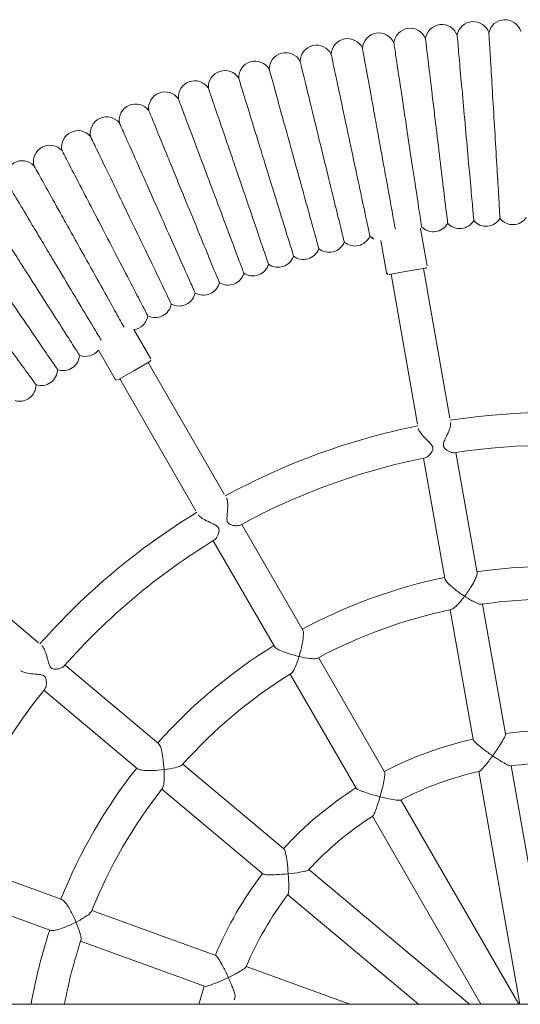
# Model space of a CAD drawing. Header units: metres. Extents: x 5484066 to 5586315, y 5680530 to 5718493.
# Tile 83 of 110: x 5516296.173 to 5516296.417, y 5683347.297 to 5683347.777. Entities that reach past the tile are written whole.
import ezdxf

# ---------------------------------------------------------------- set-up
doc = ezdxf.new("R2010")
doc.units = ezdxf.units.M
doc.layers.add('01-SIM Weglinie-PZT-PTW_06-10-2025$0$A-Plac-Zabaw', color=81, linetype='Continuous')
doc.layers.add('_xref', color=7, linetype='Continuous')

# ---------------------------------------------------------------- blocks, each defined once
blk = doc.blocks.new('01-SIM Weglinie-PZT-PTW_06-10-2025$0$Bocianie gniazdo-Junior')
at = {"lineweight": 0}
for p, q in [((-4.684, 150.026), (-4.684, -149.974)), ((-4.846, 0.026), (-16.312, -1.996)), ((-16.034, -3.572), (-4.684, -1.57)), ((-4.684, -1.617), (-14.651, -7.372)), ((-17.868, -2.271), (-24.197, -3.386)), ((-25.721, -3.655), (-31.586, -4.689)), ((-13.851, -8.757), (-4.684, -3.464)), ((-23.919, -4.962), (-17.591, -3.846)), ((-4.684, -4.027), (-11.252, -11.855)), ((-33.253, -4.983), (-40.558, -6.271)), ((-31.308, -6.265), (-25.443, -5.231)), ((-40.691, -6.092), (-42.498, -6.41)), ((-40.575, -6.173), (-40.419, -7.059)), ((-40.28, -7.847), (-32.975, -6.559)), ((-10.026, -12.883), (-4.684, -6.516)), ((-40.419, -7.059), (-40.262, -7.945)), ((-40.344, -8.061), (-41.922, -8.34)), ((-16.02, -8.162), (-21.585, -11.375)), ((-20.785, -12.761), (-15.22, -9.548)), ((-4.684, -9.848), (-6.524, -14.905)), ((-22.925, -12.149), (-28.083, -15.126)), ((-12.268, -13.066), (-16.398, -17.988)), ((-27.283, -16.512), (-22.125, -13.534)), ((-15.173, -19.017), (-11.042, -14.094)), ((-29.549, -15.973), (-35.972, -19.681)), ((-7.065, -16.39), (-9.263, -22.429)), ((-7.759, -22.976), (-5.561, -16.938)), ((-35.172, -21.067), (-28.749, -17.358)), ((-17.393, -19.174), (-21.221, -23.736)), ((-36.159, -19.558), (-37.577, -20.377)), ((-36.022, -19.595), (-35.572, -20.374)), ((-35.572, -20.374), (-35.122, -21.154)), ((-19.996, -24.764), (-16.167, -20.202)), ((-35.159, -21.29), (-36.577, -22.109)), ((-9.792, -23.883), (-11.829, -29.479)), ((-10.325, -30.027), (-8.288, -24.43)), ((-22.309, -25.033), (-27.077, -30.715))]:
    blk.add_line(p, q, dxfattribs=at)
for centre, radius, start, end in [((-0.239, 0.026), 33.3, 171.3766, 188.6234), ((-0.239, 0.026), 31.7, 171.3097, 188.6903), ((-0.239, 0.026), 25.8, 171.7769, 188.2231), ((-0.239, 0.026), 24.2, 171.7693, 188.2307), ((-0.239, 0.026), 17.8, 172.576, 187.424), ((-0.239, 0.026), 16.2, 172.7568, 187.2432), ((-43.495, -1.917), 0.8, 309.3641, 55.7788), ((-51.887, -2.294), 0.8, 106.5304, 258.6125), ((-43.417, -3.21), 0.8, 311.0784, 57.493), ((-51.794, -3.838), 0.8, 108.2446, 260.3268), ((-43.301, -4.5), 0.8, 312.7927, 59.2073), ((-0.239, 0.026), 16.2, 192.7568, 207.2432), ((-0.239, 0.026), 17.8, 192.576, 207.424), ((-51.655, -5.378), 0.8, 109.9589, 262.0411), ((-43.147, -5.787), 0.8, 314.507, 60.9216), ((-0.239, 0.026), 25.8, 191.7769, 208.2231), ((-0.239, 0.026), 24.2, 191.7693, 208.2307), ((-51.471, -6.914), 0.8, 111.6732, 263.7554), ((-40.673, -6.19), 0.1, 10, 100), ((-0.239, 0.026), 31.7, 191.3097, 208.6903), ((-42.954, -7.068), 0.8, 55.2515, 62.6359), ((-0.239, 0.026), 33.3, 191.3766, 208.6234), ((-51.24, -8.444), 0.8, 113.3875, 265.4696), ((-40.361, -7.963), 0.1, 280, 10), ((-42.722, -8.342), 0.8, 317.9355, 0.1854), ((-42.453, -9.609), 0.8, 319.6498, 66.0645), ((-0.239, 0.026), 16.2, 212.7568, 227.2432), ((-50.964, -9.966), 0.8, 115.1018, 267.1839), ((-0.239, 0.026), 17.8, 212.576, 227.424), ((-42.146, -10.868), 0.8, 321.3641, 67.7788), ((-50.642, -11.479), 0.8, 116.8161, 268.8982), ((-41.801, -12.117), 0.8, 323.0784, 69.493), ((-50.276, -12.981), 0.8, 118.5304, 270.6125), ((-41.419, -13.355), 0.8, 324.7927, 71.2073), ((-0.239, 0.026), 24.2, 211.7693, 228.2307), ((-0.239, 0.026), 16.2, 232.7568, 247.2432), ((-49.864, -14.472), 0.8, 120.2446, 272.3268), ((-41.001, -14.581), 0.8, 326.507, 72.9216), ((-0.239, 0.026), 25.8, 211.7769, 228.2231), ((-0.239, 0.026), 17.8, 232.576, 247.424), ((-49.408, -15.95), 0.8, 121.9589, 274.0411), ((-40.545, -15.794), 0.8, 328.2212, 74.6359), ((-0.239, 0.026), 16.2, 252.7568, 254.0748), ((-40.054, -16.992), 0.8, 329.9355, 76.3502), ((-48.908, -17.414), 0.8, 123.6732, 275.7554), ((-0.239, 0.026), 31.7, 211.3097, 228.6903), ((-0.239, 0.026), 17.8, 252.576, 255.5391), ((-39.527, -18.176), 0.8, 331.6498, 78.0645), ((-0.239, 0.026), 33.3, 211.3766, 228.6234), ((-48.365, -18.862), 0.8, 125.3875, 277.4696), ((-38.965, -19.343), 0.8, 333.3641, 79.7788), ((-0.239, 0.026), 24.2, 231.7693, 248.2307), ((-47.778, -20.294), 0.8, 127.1018, 279.1839), ((-36.109, -19.645), 0.1, 30, 120), ((-38.368, -20.493), 0.8, 8.3353, 81.493), ((-0.239, 0.026), 25.8, 231.7769, 248.2231), ((-47.149, -21.707), 0.8, 128.8161, 280.8982), ((-35.209, -21.204), 0.1, 300, 30), ((-46.478, -23.1), 0.8, 130.5304, 282.6125), ((-37.073, -22.736), 0.8, 338.507, 51.6647), ((-36.376, -23.828), 0.8, 340.2212, 86.6359), ((-0.239, 0.026), 24.2, 251.7693, 259.416), ((-45.765, -24.473), 0.8, 132.2446, 284.3268), ((-35.646, -24.899), 0.8, 341.9355, 88.3502), ((-0.239, 0.026), 25.8, 251.7769, 260.0792), ((-0.239, 0.026), 31.7, 231.3097, 248.6903), ((-45.012, -25.824), 0.8, 133.9589, 286.0411), ((-34.884, -25.947), 0.8, 343.6498, 90.0645)]:
    blk.add_arc(centre, radius, start, end, dxfattribs=at)
for points, knots in [([(-17.868, -2.271), (-17.868, -2.271), (-17.868, -2.271), (-17.85, -2.267), (-17.82, -2.274), (-17.73, -2.308), (-17.668, -2.338), (-17.507, -2.426), (-17.399, -2.491), (-17.127, -2.665), (-16.963, -2.778), (-16.802, -2.894), (-16.801, -2.894), (-16.801, -2.895)], [1.527161, 1.527161, 1.527161, 1.527161, 1.527673, 1.527673, 1.767959, 1.767959, 2.058556, 2.058556, 2.441356, 2.441356, 2.93146, 2.93146, 2.932856, 2.932856, 2.932856, 2.932856]), ([(-16.801, -2.895), (-16.8, -2.894), (-16.8, -2.894), (-16.685, -2.725), (-16.58, -2.561), (-16.432, -2.312), (-16.381, -2.219), (-16.326, -2.096), (-16.311, -2.054), (-16.309, -2.024), (-16.309, -2.02), (-16.309, -2.017)], [-0.001712, -0.001712, -0.001712, -0.001712, 0, 0, 0.61887, 0.61887, 1.09732, 1.09732, 1.446477, 1.446477, 1.50213, 1.50213, 1.50213, 1.50213]), ([(-52.044, -3.078), (-52.044, -3.078), (-52.042, -3.078), (-51.998, -3.075), (-51.841, -3.066), (-51.307, -3.034), (-50.941, -3.012), (-50.054, -2.959), (-49.545, -2.928), (-48.447, -2.863), (-47.869, -2.828), (-46.715, -2.759), (-46.149, -2.725), (-45.097, -2.662), (-44.622, -2.633), (-43.823, -2.585), (-43.508, -2.567), (-43.092, -2.542), (-42.988, -2.535), (-42.988, -2.535)], [-21.674021, -21.674021, -21.674021, -21.674021, -21.388307, -21.388307, -19.550975, -19.550975, -17.759697, -17.759697, -16.007038, -16.007038, -14.26935, -14.26935, -12.532182, -12.532182, -10.785823, -10.785823, -9.022323, -9.022323, -7.325308, -7.325308, -7.325308, -7.325308]), ([(-16.801, -2.895), (-16.801, -2.895), (-16.801, -2.896), (-16.913, -3.06), (-17.029, -3.222), (-17.225, -3.479), (-17.304, -3.577), (-17.425, -3.714), (-17.473, -3.764), (-17.546, -3.826), (-17.573, -3.843), (-17.59, -3.846), (-17.591, -3.846), (-17.591, -3.846)], [-0.001712, -0.001712, -0.001712, -0.001712, 0, 0, 0.600909, 0.600909, 1.070254, 1.070254, 1.426551, 1.426551, 1.721162, 1.721162, 1.72179, 1.72179, 1.72179, 1.72179]), ([(-16.039, -3.551), (-16.039, -3.549), (-16.04, -3.546), (-16.051, -3.52), (-16.078, -3.487), (-16.168, -3.393), (-16.245, -3.325), (-16.465, -3.144), (-16.617, -3.028), (-16.787, -2.905), (-16.793, -2.9), (-16.8, -2.895), (-16.8, -2.895), (-16.801, -2.895)], [1.734098, 1.734098, 1.734098, 1.734098, 1.770605, 1.770605, 2.053962, 2.053962, 2.440612, 2.440612, 2.943348, 2.943348, 2.962872, 2.962872, 2.96427, 2.96427, 2.96427, 2.96427]), ([(-51.928, -4.626), (-51.928, -4.626), (-51.925, -4.626), (-51.875, -4.622), (-51.715, -4.607), (-51.184, -4.56), (-50.822, -4.527), (-49.94, -4.448), (-49.433, -4.402), (-48.336, -4.303), (-47.757, -4.251), (-46.599, -4.147), (-46.03, -4.096), (-44.976, -4.001), (-44.501, -3.958), (-43.704, -3.886), (-43.392, -3.858), (-42.991, -3.822), (-42.892, -3.813), (-42.892, -3.813)], [-21.673757, -21.673757, -21.673757, -21.673757, -21.345261, -21.345261, -19.532194, -19.532194, -17.756473, -17.756473, -16.005491, -16.005491, -14.261, -14.261, -12.512273, -12.512273, -10.753149, -10.753149, -8.980058, -8.980058, -7.324942, -7.324942, -7.324942, -7.324942]), ([(-25.721, -3.655), (-25.721, -3.655), (-25.721, -3.655), (-25.693, -3.65), (-25.653, -3.655), (-25.545, -3.685), (-25.474, -3.714), (-25.297, -3.798), (-25.181, -3.861), (-24.899, -4.034), (-24.734, -4.148), (-24.578, -4.265), (-24.577, -4.265), (-24.577, -4.266)], [1.530112, 1.530112, 1.530112, 1.530112, 1.530412, 1.530412, 1.769133, 1.769133, 2.058996, 2.058996, 2.443555, 2.443555, 2.936525, 2.936525, 2.937949, 2.937949, 2.937949, 2.937949]), ([(-24.577, -4.266), (-24.576, -4.265), (-24.576, -4.265), (-24.468, -4.098), (-24.374, -3.937), (-24.253, -3.692), (-24.217, -3.602), (-24.19, -3.495), (-24.186, -3.463), (-24.189, -3.439)], [-0.001746, -0.001746, -0.001746, -0.001746, 0, 0, 0.615795, 0.615795, 1.092519, 1.092519, 1.358655, 1.358655, 1.358655, 1.358655]), ([(-24.577, -4.266), (-24.577, -4.266), (-24.577, -4.267), (-24.684, -4.431), (-24.8, -4.594), (-25.006, -4.853), (-25.093, -4.952), (-25.231, -5.091), (-25.288, -5.143), (-25.379, -5.208), (-25.415, -5.226), (-25.443, -5.231), (-25.443, -5.231), (-25.443, -5.231)], [-0.001746, -0.001746, -0.001746, -0.001746, 0, 0, 0.604131, 0.604131, 1.075404, 1.075404, 1.430629, 1.430629, 1.723179, 1.723179, 1.723546, 1.723546, 1.723546, 1.723546]), ([(-23.93, -4.91), (-23.935, -4.888), (-23.948, -4.86), (-24.008, -4.771), (-24.071, -4.7), (-24.265, -4.513), (-24.406, -4.395), (-24.568, -4.273), (-24.571, -4.27), (-24.576, -4.266), (-24.576, -4.266), (-24.577, -4.266)], [1.845609, 1.845609, 1.845609, 1.845609, 2.056257, 2.056257, 2.443781, 2.443781, 2.945864, 2.945864, 2.958095, 2.958095, 2.959524, 2.959524, 2.959524, 2.959524]), ([(-33.043, -4.946), (-33.006, -4.94), (-32.96, -4.941), (-32.843, -4.961), (-32.771, -4.981), (-32.593, -5.044), (-32.486, -5.092), (-32.289, -5.184), (-32.204, -5.224), (-32.067, -5.278), (-32.013, -5.294), (-31.954, -5.297), (-31.945, -5.297), (-31.931, -5.296), (-31.925, -5.295), (-31.915, -5.294), (-31.91, -5.293), (-31.901, -5.291), (-31.895, -5.29), (-31.881, -5.286), (-31.873, -5.283), (-31.84, -5.269), (-31.81, -5.251), (-31.741, -5.183), (-31.708, -5.138), (-31.631, -5.01), (-31.593, -4.919), (-31.573, -4.814), (-31.571, -4.787), (-31.575, -4.764)], [6.578726, 6.578726, 6.578726, 6.578726, 6.799533, 6.799533, 7.069936, 7.069936, 7.438134, 7.438134, 7.760147, 7.760147, 8.041766, 8.041766, 8.094939, 8.094939, 8.129321, 8.129321, 8.157444, 8.157444, 8.190414, 8.190414, 8.250405, 8.250405, 8.42317, 8.42317, 8.607386, 8.607386, 8.919198, 8.919198, 9.050689, 9.050689, 9.050689, 9.050689]), ([(-47.416, -5.648), (-46.825, -5.577), (-46.237, -5.506), (-45.129, -5.373), (-44.621, -5.311), (-43.754, -5.207), (-43.405, -5.165), (-42.916, -5.106), (-42.78, -5.09), (-42.759, -5.088), (-42.758, -5.087), (-42.758, -5.087)], [0, 0, 0, 0, 1.784268, 1.784268, 3.57859, 3.57859, 5.377515, 5.377515, 7.174215, 7.174215, 7.324799, 7.324799, 7.324799, 7.324799]), ([(-51.766, -6.171), (-51.766, -6.171), (-51.69, -6.162), (-51.355, -6.121), (-51.064, -6.086), (-50.302, -5.995), (-49.839, -5.939), (-49.026, -5.841), (-48.718, -5.804), (-48.078, -5.727), (-47.748, -5.687), (-47.416, -5.648)], [21.673651, 21.673651, 21.673651, 21.673651, 23.143136, 23.143136, 24.928081, 24.928081, 26.69549, 26.69549, 27.689991, 27.689991, 28.694065, 28.694065, 28.694065, 28.694065]), ([(-31.323, -6.191), (-31.328, -6.167), (-31.34, -6.139), (-31.399, -6.044), (-31.465, -5.974), (-31.587, -5.877), (-31.643, -5.842), (-31.722, -5.813), (-31.749, -5.806), (-31.786, -5.805), (-31.794, -5.806), (-31.807, -5.807), (-31.812, -5.807), (-31.822, -5.809), (-31.826, -5.81), (-31.837, -5.812), (-31.843, -5.814), (-31.862, -5.82), (-31.875, -5.825), (-31.92, -5.848), (-31.95, -5.869), (-32.027, -5.931), (-32.077, -5.981), (-32.22, -6.123), (-32.318, -6.223), (-32.489, -6.371), (-32.559, -6.425), (-32.677, -6.495), (-32.724, -6.515), (-32.765, -6.522)], [1.313123, 1.313123, 1.313123, 1.313123, 1.455736, 1.455736, 1.767435, 1.767435, 1.992365, 1.992365, 2.10204, 2.10204, 2.133208, 2.133208, 2.152347, 2.152347, 2.170066, 2.170066, 2.193684, 2.193684, 2.247528, 2.247528, 2.380579, 2.380579, 2.60386, 2.60386, 2.969114, 2.969114, 3.227564, 3.227564, 3.437578, 3.437578, 3.437578, 3.437578]), ([(-47.225, -7.056), (-46.638, -6.968), (-46.053, -6.88), (-44.952, -6.714), (-44.447, -6.638), (-43.584, -6.508), (-43.236, -6.455), (-42.747, -6.381), (-42.61, -6.361), (-42.587, -6.357), (-42.586, -6.357), (-42.586, -6.357)], [0, 0, 0, 0, 1.780879, 1.780879, 3.570781, 3.570781, 5.365783, 5.365783, 7.16042, 7.16042, 7.324692, 7.324692, 7.324692, 7.324692]), ([(-51.558, -7.709), (-51.558, -7.709), (-51.483, -7.698), (-51.153, -7.648), (-50.863, -7.605), (-50.102, -7.49), (-49.641, -7.421), (-48.83, -7.298), (-48.522, -7.252), (-47.884, -7.156), (-47.556, -7.106), (-47.225, -7.056)], [21.673571, 21.673571, 21.673571, 21.673571, 23.130481, 23.130481, 24.922852, 24.922852, 26.694025, 26.694025, 27.689648, 27.689648, 28.694059, 28.694059, 28.694059, 28.694059]), ([(-46.992, -8.459), (-46.409, -8.353), (-45.828, -8.248), (-44.734, -8.049), (-44.232, -7.958), (-43.374, -7.802), (-43.028, -7.739), (-42.65, -7.671), (-42.548, -7.652), (-42.48, -7.64)], [0, 0, 0, 0, 1.778087, 1.778087, 3.564403, 3.564403, 5.356263, 5.356263, 6.337974, 6.337974, 6.337974, 6.337974]), ([(-14.803, -8.383), (-14.803, -8.383), (-14.803, -8.382), (-14.753, -8.184), (-14.71, -7.995), (-14.656, -7.709), (-14.64, -7.604), (-14.63, -7.47), (-14.63, -7.426), (-14.639, -7.397), (-14.64, -7.393), (-14.642, -7.39)], [-0.001738, -0.001738, -0.001738, -0.001738, 0, 0, 0.618971, 0.618971, 1.097974, 1.097974, 1.447193, 1.447193, 1.502194, 1.502194, 1.502194, 1.502194]), ([(-16.02, -8.162), (-16.02, -8.162), (-16.02, -8.162), (-16.004, -8.153), (-15.973, -8.149), (-15.877, -8.15), (-15.808, -8.157), (-15.628, -8.184), (-15.504, -8.208), (-15.188, -8.279), (-14.995, -8.329), (-14.804, -8.383), (-14.804, -8.383), (-14.803, -8.383)], [1.527138, 1.527138, 1.527138, 1.527138, 1.527199, 1.527199, 1.767447, 1.767447, 2.058028, 2.058028, 2.441096, 2.441096, 2.931269, 2.931269, 2.932686, 2.932686, 2.932686, 2.932686]), ([(-51.303, -9.241), (-51.303, -9.241), (-51.23, -9.228), (-50.904, -9.169), (-50.616, -9.116), (-49.858, -8.979), (-49.398, -8.895), (-48.59, -8.749), (-48.284, -8.693), (-47.648, -8.578), (-47.321, -8.519), (-46.992, -8.459)], [21.673506, 21.673506, 21.673506, 21.673506, 23.120085, 23.120085, 24.918514, 24.918514, 26.692841, 26.692841, 27.689383, 27.689383, 28.694055, 28.694055, 28.694055, 28.694055]), ([(-14.803, -8.383), (-14.803, -8.384), (-14.803, -8.384), (-14.852, -8.577), (-14.906, -8.769), (-15.002, -9.077), (-15.043, -9.197), (-15.11, -9.367), (-15.138, -9.43), (-15.185, -9.514), (-15.204, -9.538), (-15.22, -9.548), (-15.22, -9.548), (-15.22, -9.548)], [-0.001738, -0.001738, -0.001738, -0.001738, 0, 0, 0.601107, 0.601107, 1.070868, 1.070868, 1.427211, 1.427211, 1.72183, 1.72183, 1.721905, 1.721905, 1.721905, 1.721905]), ([(-13.862, -8.74), (-13.864, -8.738), (-13.866, -8.735), (-13.884, -8.714), (-13.921, -8.692), (-14.038, -8.635), (-14.134, -8.597), (-14.402, -8.503), (-14.585, -8.445), (-14.786, -8.388), (-14.794, -8.386), (-14.802, -8.383), (-14.803, -8.383), (-14.803, -8.383)], [1.73408, 1.73408, 1.73408, 1.73408, 1.770055, 1.770055, 2.053401, 2.053401, 2.440418, 2.440418, 2.943163, 2.943163, 2.962662, 2.962662, 2.964081, 2.964081, 2.964081, 2.964081]), ([(-46.717, -9.854), (-46.138, -9.731), (-45.561, -9.608), (-44.474, -9.377), (-43.975, -9.271), (-43.123, -9.09), (-42.778, -9.016), (-42.292, -8.913), (-42.155, -8.884), (-42.13, -8.879), (-42.128, -8.878), (-42.128, -8.878)], [0, 0, 0, 0, 1.776836, 1.776836, 3.561561, 3.561561, 5.352037, 5.352037, 7.144286, 7.144286, 7.324569, 7.324569, 7.324569, 7.324569]), ([(-51.003, -10.765), (-51.003, -10.765), (-50.931, -10.749), (-50.608, -10.681), (-50.321, -10.62), (-49.567, -10.459), (-49.11, -10.362), (-48.306, -10.191), (-48.001, -10.127), (-47.37, -9.992), (-47.045, -9.923), (-46.717, -9.854)], [21.673477, 21.673477, 21.673477, 21.673477, 23.115436, 23.115436, 24.916562, 24.916562, 26.692318, 26.692318, 27.68927, 27.68927, 28.694053, 28.694053, 28.694053, 28.694053]), ([(-46.401, -11.24), (-45.826, -11.099), (-45.253, -10.959), (-44.173, -10.696), (-43.677, -10.575), (-42.831, -10.368), (-42.489, -10.285), (-42.006, -10.167), (-41.87, -10.134), (-41.844, -10.128), (-41.843, -10.127), (-41.843, -10.127)], [0, 0, 0, 0, 1.776836, 1.776836, 3.561561, 3.561561, 5.352037, 5.352037, 7.144286, 7.144286, 7.324569, 7.324569, 7.324569, 7.324569]), ([(-50.658, -12.278), (-50.658, -12.278), (-50.586, -12.261), (-50.265, -12.183), (-49.981, -12.113), (-49.231, -11.93), (-48.777, -11.82), (-47.979, -11.625), (-47.676, -11.551), (-47.049, -11.398), (-46.726, -11.319), (-46.401, -11.24)], [21.673477, 21.673477, 21.673477, 21.673477, 23.115436, 23.115436, 24.916562, 24.916562, 26.692318, 26.692318, 27.68927, 27.68927, 28.694053, 28.694053, 28.694053, 28.694053]), ([(-46.043, -12.616), (-45.472, -12.458), (-44.904, -12.301), (-43.833, -12.006), (-43.341, -11.87), (-42.501, -11.638), (-42.161, -11.544), (-41.682, -11.412), (-41.547, -11.375), (-41.522, -11.368), (-41.521, -11.368), (-41.521, -11.368)], [0, 0, 0, 0, 1.776836, 1.776836, 3.561561, 3.561561, 5.352037, 5.352037, 7.144286, 7.144286, 7.324569, 7.324569, 7.324569, 7.324569]), ([(-21.641, -12.331), (-21.641, -12.331), (-21.641, -12.33), (-21.596, -12.136), (-21.563, -11.953), (-21.533, -11.681), (-21.53, -11.584), (-21.541, -11.475), (-21.549, -11.443), (-21.56, -11.421)], [-0.001754, -0.001754, -0.001754, -0.001754, 0, 0, 0.615831, 0.615831, 1.092713, 1.092713, 1.358665, 1.358665, 1.358665, 1.358665]), ([(-11.049, -12.857), (-11.049, -12.857), (-11.049, -12.856), (-11.07, -12.653), (-11.094, -12.46), (-11.141, -12.174), (-11.162, -12.07), (-11.198, -11.94), (-11.214, -11.898), (-11.232, -11.874), (-11.234, -11.871), (-11.237, -11.869)], [-0.001746, -0.001746, -0.001746, -0.001746, 0, 0, 0.619002, 0.619002, 1.098169, 1.098169, 1.447406, 1.447406, 1.502214, 1.502214, 1.502214, 1.502214]), ([(-22.925, -12.149), (-22.925, -12.149), (-22.925, -12.149), (-22.901, -12.134), (-22.862, -12.125), (-22.749, -12.116), (-22.673, -12.119), (-22.478, -12.137), (-22.348, -12.158), (-22.023, -12.224), (-21.829, -12.274), (-21.642, -12.331), (-21.642, -12.331), (-21.641, -12.331)], [1.530105, 1.530105, 1.530105, 1.530105, 1.530267, 1.530267, 1.768976, 1.768976, 2.058834, 2.058834, 2.443478, 2.443478, 2.936465, 2.936465, 2.937896, 2.937896, 2.937896, 2.937896]), ([(-21.641, -12.331), (-21.641, -12.332), (-21.641, -12.332), (-21.685, -12.523), (-21.739, -12.716), (-21.844, -13.03), (-21.892, -13.153), (-21.973, -13.331), (-22.009, -13.398), (-22.073, -13.491), (-22.101, -13.52), (-22.125, -13.534), (-22.125, -13.534), (-22.125, -13.534)], [-0.001754, -0.001754, -0.001754, -0.001754, 0, 0, 0.604186, 0.604186, 1.075592, 1.075592, 1.430831, 1.430831, 1.723384, 1.723384, 1.723582, 1.723582, 1.723582, 1.723582]), ([(-20.813, -12.716), (-20.825, -12.696), (-20.848, -12.674), (-20.933, -12.611), (-21.018, -12.566), (-21.264, -12.457), (-21.437, -12.394), (-21.63, -12.334), (-21.635, -12.333), (-21.64, -12.331), (-21.641, -12.331), (-21.641, -12.331)], [1.845604, 1.845604, 1.845604, 1.845604, 2.05609, 2.05609, 2.443721, 2.443721, 2.945809, 2.945809, 2.958033, 2.958033, 2.959468, 2.959468, 2.959468, 2.959468]), ([(-50.267, -13.781), (-50.267, -13.781), (-50.196, -13.762), (-49.878, -13.674), (-49.595, -13.596), (-48.852, -13.391), (-48.401, -13.266), (-47.609, -13.048), (-47.309, -12.965), (-46.686, -12.793), (-46.366, -12.705), (-46.043, -12.616)], [21.673477, 21.673477, 21.673477, 21.673477, 23.115436, 23.115436, 24.916562, 24.916562, 26.692318, 26.692318, 27.68927, 27.68927, 28.694053, 28.694053, 28.694053, 28.694053]), ([(-45.644, -13.98), (-45.079, -13.806), (-44.515, -13.632), (-43.453, -13.304), (-42.966, -13.154), (-42.133, -12.897), (-41.796, -12.793), (-41.321, -12.647), (-41.187, -12.605), (-41.163, -12.598), (-41.162, -12.597), (-41.162, -12.597)], [0, 0, 0, 0, 1.776836, 1.776836, 3.561561, 3.561561, 5.352037, 5.352037, 7.144286, 7.144286, 7.324569, 7.324569, 7.324569, 7.324569]), ([(-12.268, -13.066), (-12.256, -13.052), (-12.229, -13.037), (-12.138, -13.005), (-12.071, -12.989), (-11.892, -12.952), (-11.767, -12.933), (-11.446, -12.892), (-11.248, -12.872), (-11.05, -12.858), (-11.049, -12.857), (-11.049, -12.857)], [1.527131, 1.527131, 1.527131, 1.527131, 1.767295, 1.767295, 2.05787, 2.05787, 2.441018, 2.441018, 2.931213, 2.931213, 2.932637, 2.932637, 2.932637, 2.932637]), ([(-10.043, -12.871), (-10.045, -12.869), (-10.047, -12.868), (-10.072, -12.854), (-10.114, -12.846), (-10.243, -12.833), (-10.346, -12.83), (-10.631, -12.833), (-10.822, -12.841), (-11.031, -12.856), (-11.039, -12.857), (-11.048, -12.857), (-11.048, -12.857), (-11.049, -12.857)], [1.734074, 1.734074, 1.734074, 1.734074, 1.769892, 1.769892, 2.053234, 2.053234, 2.44036, 2.44036, 2.943108, 2.943108, 2.962599, 2.962599, 2.964025, 2.964025, 2.964025, 2.964025]), ([(-11.049, -12.857), (-11.049, -12.858), (-11.049, -12.859), (-11.029, -13.056), (-11.013, -13.255), (-10.998, -13.578), (-10.996, -13.704), (-11, -13.887), (-11.005, -13.956), (-11.021, -14.051), (-11.03, -14.08), (-11.042, -14.094)], [-0.001746, -0.001746, -0.001746, -0.001746, 0, 0, 0.601165, 0.601165, 1.07105, 1.07105, 1.427405, 1.427405, 1.721937, 1.721937, 1.721937, 1.721937]), ([(-45.205, -15.332), (-44.645, -15.141), (-44.087, -14.95), (-43.035, -14.591), (-42.552, -14.426), (-41.728, -14.145), (-41.394, -14.031), (-40.924, -13.87), (-40.791, -13.825), (-40.767, -13.816), (-40.766, -13.816), (-40.766, -13.816)], [0, 0, 0, 0, 1.776836, 1.776836, 3.561561, 3.561561, 5.352037, 5.352037, 7.144286, 7.144286, 7.324569, 7.324569, 7.324569, 7.324569]), ([(-49.832, -15.272), (-49.832, -15.272), (-49.761, -15.25), (-49.446, -15.153), (-49.166, -15.066), (-48.429, -14.839), (-47.982, -14.701), (-47.197, -14.459), (-46.899, -14.367), (-46.282, -14.177), (-45.964, -14.079), (-45.644, -13.98)], [21.673477, 21.673477, 21.673477, 21.673477, 23.115436, 23.115436, 24.916562, 24.916562, 26.692318, 26.692318, 27.68927, 27.68927, 28.694053, 28.694053, 28.694053, 28.694053]), ([(-49.352, -16.748), (-49.352, -16.748), (-49.282, -16.725), (-48.97, -16.618), (-48.692, -16.523), (-47.962, -16.274), (-47.52, -16.123), (-46.742, -15.857), (-46.448, -15.757), (-45.837, -15.548), (-45.522, -15.44), (-45.205, -15.332)], [21.673477, 21.673477, 21.673477, 21.673477, 23.115436, 23.115436, 24.916562, 24.916562, 26.692318, 26.692318, 27.68927, 27.68927, 28.694053, 28.694053, 28.694053, 28.694053]), ([(-44.726, -16.671), (-44.171, -16.463), (-43.619, -16.255), (-42.579, -15.865), (-42.101, -15.686), (-41.285, -15.379), (-40.955, -15.256), (-40.49, -15.081), (-40.359, -15.032), (-40.335, -15.023), (-40.333, -15.022), (-40.333, -15.022)], [0, 0, 0, 0, 1.776836, 1.776836, 3.561561, 3.561561, 5.352037, 5.352037, 7.144286, 7.144286, 7.324569, 7.324569, 7.324569, 7.324569]), ([(-29.364, -15.866), (-29.332, -15.847), (-29.288, -15.833), (-29.173, -15.811), (-29.098, -15.806), (-28.911, -15.804), (-28.794, -15.812), (-28.579, -15.831), (-28.486, -15.84), (-28.338, -15.845), (-28.278, -15.841), (-28.219, -15.823), (-28.21, -15.819), (-28.197, -15.813), (-28.192, -15.811), (-28.184, -15.806), (-28.18, -15.804), (-28.172, -15.799), (-28.167, -15.796), (-28.155, -15.787), (-28.148, -15.781), (-28.122, -15.756), (-28.102, -15.731), (-28.062, -15.649), (-28.046, -15.597), (-28.017, -15.454), (-28.011, -15.356), (-28.026, -15.245), (-28.035, -15.215), (-28.047, -15.193)], [5.981996, 5.981996, 5.981996, 5.981996, 6.166528, 6.166528, 6.394479, 6.394479, 6.704742, 6.704742, 6.974007, 6.974007, 7.217919, 7.217919, 7.265195, 7.265195, 7.290866, 7.290866, 7.312746, 7.312746, 7.339418, 7.339418, 7.390916, 7.390916, 7.531802, 7.531802, 7.690836, 7.690836, 7.964073, 7.964073, 8.091618, 8.091618, 8.091618, 8.091618]), ([(-5.991, -15.778), (-5.991, -15.777), (-5.991, -15.777), (-6.08, -15.593), (-6.169, -15.42), (-6.311, -15.167), (-6.366, -15.076), (-6.445, -14.967), (-6.474, -14.933), (-6.499, -14.916), (-6.502, -14.914), (-6.505, -14.913)], [-0.001738, -0.001738, -0.001738, -0.001738, 0, 0, 0.618972, 0.618972, 1.097982, 1.097982, 1.447201, 1.447201, 1.502194, 1.502194, 1.502194, 1.502194]), ([(-7.065, -16.39), (-7.065, -16.39), (-7.065, -16.39), (-7.059, -16.373), (-7.038, -16.35), (-6.964, -16.289), (-6.906, -16.251), (-6.75, -16.155), (-6.64, -16.094), (-6.353, -15.946), (-6.173, -15.86), (-5.992, -15.778), (-5.991, -15.778), (-5.991, -15.778)], [1.527138, 1.527138, 1.527138, 1.527138, 1.527193, 1.527193, 1.76744, 1.76744, 2.058021, 2.058021, 2.441092, 2.441092, 2.931267, 2.931267, 2.932684, 2.932684, 2.932684, 2.932684]), ([(-5.041, -15.446), (-5.043, -15.445), (-5.046, -15.445), (-5.074, -15.441), (-5.116, -15.447), (-5.242, -15.479), (-5.34, -15.512), (-5.606, -15.611), (-5.783, -15.685), (-5.975, -15.771), (-5.982, -15.774), (-5.99, -15.777), (-5.99, -15.778), (-5.991, -15.778)], [1.73408, 1.73408, 1.73408, 1.73408, 1.770048, 1.770048, 2.053394, 2.053394, 2.440415, 2.440415, 2.943161, 2.943161, 2.962659, 2.962659, 2.964079, 2.964079, 2.964079, 2.964079]), ([(-5.991, -15.778), (-5.99, -15.778), (-5.99, -15.779), (-5.904, -15.957), (-5.821, -16.139), (-5.696, -16.437), (-5.651, -16.555), (-5.593, -16.728), (-5.574, -16.795), (-5.556, -16.889), (-5.555, -16.92), (-5.561, -16.938), (-5.561, -16.938), (-5.561, -16.938)], [-0.001738, -0.001738, -0.001738, -0.001738, 0, 0, 0.601109, 0.601109, 1.070876, 1.070876, 1.427219, 1.427219, 1.721838, 1.721838, 1.721906, 1.721906, 1.721906, 1.721906]), ([(-44.206, -17.994), (-43.658, -17.769), (-43.113, -17.546), (-42.084, -17.124), (-41.612, -16.931), (-40.806, -16.6), (-40.48, -16.467), (-40.02, -16.278), (-39.89, -16.225), (-39.866, -16.215), (-39.865, -16.215), (-39.865, -16.215)], [0, 0, 0, 0, 1.776836, 1.776836, 3.561561, 3.561561, 5.352037, 5.352037, 7.144286, 7.144286, 7.324569, 7.324569, 7.324569, 7.324569]), ([(-27.322, -16.448), (-27.335, -16.426), (-27.357, -16.404), (-27.444, -16.336), (-27.53, -16.292), (-27.677, -16.243), (-27.74, -16.229), (-27.831, -16.228), (-27.859, -16.233), (-27.889, -16.244), (-27.897, -16.247), (-27.908, -16.252), (-27.913, -16.254), (-27.921, -16.259), (-27.924, -16.261), (-27.933, -16.266), (-27.938, -16.27), (-27.952, -16.281), (-27.962, -16.289), (-27.99, -16.317), (-28.012, -16.345), (-28.07, -16.441), (-28.101, -16.503), (-28.185, -16.683), (-28.242, -16.809), (-28.352, -17.009), (-28.4, -17.085), (-28.487, -17.193), (-28.525, -17.229), (-28.563, -17.251), (-28.563, -17.251), (-28.564, -17.252)], [1.316476, 1.316476, 1.316476, 1.316476, 1.459943, 1.459943, 1.77368, 1.77368, 1.996323, 1.996323, 2.136436, 2.136436, 2.181942, 2.181942, 2.209303, 2.209303, 2.234226, 2.234226, 2.2668, 2.2668, 2.337945, 2.337945, 2.491152, 2.491152, 2.671854, 2.671854, 2.970472, 2.970472, 3.183987, 3.183987, 3.357248, 3.357248, 3.361095, 3.361095, 3.361095, 3.361095]), ([(-48.828, -18.21), (-48.828, -18.21), (-48.759, -18.184), (-48.45, -18.068), (-48.175, -17.965), (-47.453, -17.694), (-47.016, -17.53), (-46.246, -17.241), (-45.955, -17.132), (-45.35, -16.905), (-45.039, -16.788), (-44.726, -16.671)], [21.673477, 21.673477, 21.673477, 21.673477, 23.115436, 23.115436, 24.916562, 24.916562, 26.692318, 26.692318, 27.68927, 27.68927, 28.694053, 28.694053, 28.694053, 28.694053]), ([(-43.647, -19.301), (-43.107, -19.06), (-42.568, -18.82), (-41.553, -18.368), (-41.086, -18.161), (-40.29, -17.807), (-39.969, -17.663), (-39.514, -17.461), (-39.386, -17.404), (-39.363, -17.394), (-39.362, -17.393), (-39.362, -17.393)], [0, 0, 0, 0, 1.776836, 1.776836, 3.561561, 3.561561, 5.352037, 5.352037, 7.144286, 7.144286, 7.324569, 7.324569, 7.324569, 7.324569]), ([(-48.261, -19.656), (-48.261, -19.656), (-48.192, -19.628), (-47.887, -19.502), (-47.616, -19.391), (-46.902, -19.099), (-46.47, -18.922), (-45.709, -18.61), (-45.421, -18.492), (-44.824, -18.247), (-44.516, -18.121), (-44.206, -17.994)], [21.673477, 21.673477, 21.673477, 21.673477, 23.115436, 23.115436, 24.916562, 24.916562, 26.692318, 26.692318, 27.68927, 27.68927, 28.694053, 28.694053, 28.694053, 28.694053]), ([(-16.124, -18.906), (-16.124, -18.905), (-16.124, -18.905), (-16.149, -18.707), (-16.18, -18.524), (-16.245, -18.259), (-16.275, -18.166), (-16.323, -18.067), (-16.341, -18.04), (-16.359, -18.023)], [-0.001761, -0.001761, -0.001761, -0.001761, 0, 0, 0.615864, 0.615864, 1.09289, 1.09289, 1.358675, 1.358675, 1.358675, 1.358675]), ([(-43.05, -20.591), (-42.516, -20.334), (-41.985, -20.078), (-40.984, -19.596), (-40.524, -19.375), (-39.739, -18.997), (-39.422, -18.844), (-38.974, -18.628), (-38.847, -18.567), (-38.824, -18.556), (-38.823, -18.556), (-38.823, -18.556)], [0, 0, 0, 0, 1.776836, 1.776836, 3.561561, 3.561561, 5.352037, 5.352037, 7.144286, 7.144286, 7.324569, 7.324569, 7.324569, 7.324569]), ([(-17.393, -19.174), (-17.393, -19.174), (-17.393, -19.174), (-17.375, -19.152), (-17.341, -19.13), (-17.239, -19.083), (-17.166, -19.06), (-16.977, -19.01), (-16.847, -18.985), (-16.52, -18.936), (-16.32, -18.916), (-16.125, -18.906), (-16.125, -18.906), (-16.124, -18.906)], [1.530099, 1.530099, 1.530099, 1.530099, 1.530136, 1.530136, 1.768834, 1.768834, 2.058688, 2.058688, 2.443409, 2.443409, 2.936412, 2.936412, 2.937849, 2.937849, 2.937849, 2.937849]), ([(-16.124, -18.906), (-16.124, -18.907), (-16.124, -18.907), (-16.1, -19.101), (-16.085, -19.301), (-16.076, -19.632), (-16.079, -19.764), (-16.094, -19.959), (-16.105, -20.035), (-16.134, -20.144), (-16.149, -20.18), (-16.167, -20.202), (-16.167, -20.202), (-16.167, -20.202)], [-0.001761, -0.001761, -0.001761, -0.001761, 0, 0, 0.604237, 0.604237, 1.075761, 1.075761, 1.431013, 1.431013, 1.723567, 1.723567, 1.723613, 1.723613, 1.723613, 1.723613]), ([(-15.214, -18.984), (-15.233, -18.97), (-15.261, -18.957), (-15.363, -18.927), (-15.458, -18.914), (-15.727, -18.895), (-15.911, -18.895), (-16.113, -18.905), (-16.118, -18.906), (-16.123, -18.906), (-16.124, -18.906), (-16.124, -18.906)], [1.845599, 1.845599, 1.845599, 1.845599, 2.055939, 2.055939, 2.443666, 2.443666, 2.94576, 2.94576, 2.957977, 2.957977, 2.959418, 2.959418, 2.959418, 2.959418]), ([(-47.65, -21.083), (-47.65, -21.083), (-47.583, -21.053), (-47.281, -20.919), (-47.014, -20.8), (-46.309, -20.486), (-45.882, -20.296), (-45.131, -19.962), (-44.847, -19.835), (-44.257, -19.573), (-43.953, -19.437), (-43.647, -19.301)], [21.673477, 21.673477, 21.673477, 21.673477, 23.115436, 23.115436, 24.916562, 24.916562, 26.692318, 26.692318, 27.68927, 27.68927, 28.694053, 28.694053, 28.694053, 28.694053]), ([(-42.414, -21.863), (-41.888, -21.59), (-41.365, -21.318), (-40.379, -20.806), (-39.926, -20.571), (-39.152, -20.17), (-38.84, -20.008), (-38.398, -19.779), (-38.274, -19.714), (-38.251, -19.702), (-38.25, -19.702), (-38.25, -19.702)], [0, 0, 0, 0, 1.776836, 1.776836, 3.561561, 3.561561, 5.352037, 5.352037, 7.144286, 7.144286, 7.324569, 7.324569, 7.324569, 7.324569]), ([(-46.998, -22.492), (-46.998, -22.492), (-46.931, -22.46), (-46.634, -22.317), (-46.37, -22.19), (-45.675, -21.855), (-45.254, -21.653), (-44.513, -21.296), (-44.233, -21.161), (-43.651, -20.881), (-43.351, -20.736), (-43.05, -20.591)], [21.673477, 21.673477, 21.673477, 21.673477, 23.115436, 23.115436, 24.916562, 24.916562, 26.692318, 26.692318, 27.68927, 27.68927, 28.694053, 28.694053, 28.694053, 28.694053]), ([(-41.74, -23.114), (-41.223, -22.826), (-40.708, -22.539), (-39.737, -21.998), (-39.292, -21.749), (-38.531, -21.325), (-38.223, -21.153), (-37.86, -20.951), (-37.758, -20.894), (-37.699, -20.861)], [0, 0, 0, 0, 1.776836, 1.776836, 3.561561, 3.561561, 5.352037, 5.352037, 6.552547, 6.552547, 6.552547, 6.552547]), ([(-46.303, -23.881), (-46.303, -23.881), (-46.237, -23.847), (-45.945, -23.695), (-45.684, -23.56), (-45, -23.205), (-44.585, -22.989), (-43.856, -22.611), (-43.579, -22.467), (-43.006, -22.17), (-42.711, -22.017), (-42.414, -21.863)], [21.673477, 21.673477, 21.673477, 21.673477, 23.115436, 23.115436, 24.916562, 24.916562, 26.692318, 26.692318, 27.68927, 27.68927, 28.694053, 28.694053, 28.694053, 28.694053]), ([(-41.029, -24.346), (-40.521, -24.042), (-40.015, -23.74), (-39.061, -23.17), (-38.623, -22.908), (-37.875, -22.461), (-37.572, -22.28), (-37.216, -22.067), (-37.115, -22.007), (-37.058, -21.973)], [0, 0, 0, 0, 1.776836, 1.776836, 3.561561, 3.561561, 5.352037, 5.352037, 6.552547, 6.552547, 6.552547, 6.552547]), ([(-8.691, -23.197), (-8.691, -23.197), (-8.692, -23.196), (-8.782, -23.019), (-8.875, -22.858), (-9.026, -22.63), (-9.086, -22.554), (-9.165, -22.477), (-9.191, -22.457), (-9.214, -22.448)], [-0.001756, -0.001756, -0.001756, -0.001756, 0, 0, 0.615841, 0.615841, 1.092762, 1.092762, 1.358668, 1.358668, 1.358668, 1.358668]), ([(-40.282, -25.555), (-39.783, -25.236), (-39.286, -24.919), (-38.35, -24.321), (-37.92, -24.046), (-37.185, -23.577), (-36.888, -23.387), (-36.469, -23.119), (-36.351, -23.044), (-36.33, -23.03), (-36.329, -23.03), (-36.329, -23.03)], [0, 0, 0, 0, 1.776836, 1.776836, 3.561561, 3.561561, 5.352037, 5.352037, 7.144286, 7.144286, 7.324569, 7.324569, 7.324569, 7.324569]), ([(-7.809, -22.96), (-7.832, -22.952), (-7.863, -22.95), (-7.969, -22.957), (-8.063, -22.977), (-8.321, -23.052), (-8.494, -23.114), (-8.681, -23.193), (-8.685, -23.195), (-8.69, -23.197), (-8.691, -23.197), (-8.691, -23.197)], [1.845603, 1.845603, 1.845603, 1.845603, 2.056048, 2.056048, 2.443706, 2.443706, 2.945795, 2.945795, 2.958017, 2.958017, 2.959454, 2.959454, 2.959454, 2.959454]), ([(-45.567, -25.248), (-45.567, -25.248), (-45.503, -25.212), (-45.215, -25.052), (-44.959, -24.909), (-44.285, -24.533), (-43.877, -24.306), (-43.159, -23.906), (-42.887, -23.754), (-42.323, -23.439), (-42.033, -23.278), (-41.74, -23.114)], [21.673477, 21.673477, 21.673477, 21.673477, 23.115436, 23.115436, 24.916562, 24.916562, 26.692318, 26.692318, 27.68927, 27.68927, 28.694053, 28.694053, 28.694053, 28.694053]), ([(-9.792, -23.883), (-9.792, -23.883), (-9.792, -23.883), (-9.782, -23.856), (-9.758, -23.825), (-9.678, -23.745), (-9.618, -23.698), (-9.457, -23.587), (-9.344, -23.519), (-9.053, -23.361), (-8.872, -23.274), (-8.692, -23.198), (-8.692, -23.198), (-8.691, -23.197)], [1.530103, 1.530103, 1.530103, 1.530103, 1.53023, 1.53023, 1.768936, 1.768936, 2.058793, 2.058793, 2.443459, 2.443459, 2.93645, 2.93645, 2.937883, 2.937883, 2.937883, 2.937883]), ([(-8.691, -23.197), (-8.691, -23.198), (-8.691, -23.198), (-8.602, -23.373), (-8.519, -23.555), (-8.398, -23.863), (-8.355, -23.988), (-8.303, -24.177), (-8.287, -24.252), (-8.277, -24.364), (-8.279, -24.404), (-8.288, -24.43), (-8.288, -24.43), (-8.288, -24.43)], [-0.001756, -0.001756, -0.001756, -0.001756, 0, 0, 0.604201, 0.604201, 1.07564, 1.07564, 1.430882, 1.430882, 1.723436, 1.723436, 1.723591, 1.723591, 1.723591, 1.723591]), ([(-22.172, -24.869), (-22.149, -24.841), (-22.114, -24.814), (-22.014, -24.754), (-21.947, -24.723), (-21.772, -24.658), (-21.661, -24.625), (-21.455, -24.57), (-21.366, -24.547), (-21.24, -24.507), (-21.18, -24.485), (-21.121, -24.444), (-21.111, -24.436), (-21.097, -24.424), (-21.093, -24.42), (-21.087, -24.413), (-21.084, -24.41), (-21.079, -24.403), (-21.076, -24.4), (-21.07, -24.392), (-21.067, -24.387), (-21.053, -24.364), (-21.046, -24.347), (-21.031, -24.298), (-21.027, -24.266), (-21.024, -24.176), (-21.032, -24.109), (-21.067, -23.95), (-21.1, -23.869), (-21.145, -23.805), (-21.155, -23.794), (-21.165, -23.786)], [5.285507, 5.285507, 5.285507, 5.285507, 5.430684, 5.430684, 5.610681, 5.610681, 5.852861, 5.852861, 6.057805, 6.057805, 6.20228, 6.20228, 6.235414, 6.235414, 6.249971, 6.249971, 6.260423, 6.260423, 6.271445, 6.271445, 6.288363, 6.288363, 6.341779, 6.341779, 6.431243, 6.431243, 6.604419, 6.604419, 6.857808, 6.857808, 6.922221, 6.922221, 6.922221, 6.922221]), ([(-44.791, -26.593), (-44.791, -26.593), (-44.727, -26.555), (-44.444, -26.386), (-44.193, -26.236), (-43.531, -25.84), (-43.129, -25.6), (-42.424, -25.179), (-42.157, -25.019), (-41.602, -24.688), (-41.317, -24.517), (-41.029, -24.346)], [21.673477, 21.673477, 21.673477, 21.673477, 23.115436, 23.115436, 24.916562, 24.916562, 26.692318, 26.692318, 27.68927, 27.68927, 28.694053, 28.694053, 28.694053, 28.694053]), ([(-39.499, -26.742), (-39.01, -26.408), (-38.522, -26.076), (-37.604, -25.45), (-37.183, -25.162), (-36.463, -24.671), (-36.172, -24.473), (-35.761, -24.193), (-35.645, -24.114), (-35.624, -24.1), (-35.623, -24.099), (-35.623, -24.099)], [0, 0, 0, 0, 1.776836, 1.776836, 3.561561, 3.561561, 5.352037, 5.352037, 7.144286, 7.144286, 7.324569, 7.324569, 7.324569, 7.324569]), ([(-20.055, -24.717), (-20.074, -24.702), (-20.102, -24.688), (-20.207, -24.654), (-20.303, -24.643), (-20.457, -24.646), (-20.518, -24.654), (-20.606, -24.684), (-20.632, -24.7), (-20.658, -24.72), (-20.664, -24.725), (-20.672, -24.734), (-20.675, -24.737), (-20.681, -24.744), (-20.683, -24.747), (-20.689, -24.754), (-20.692, -24.758), (-20.7, -24.77), (-20.705, -24.779), (-20.723, -24.813), (-20.736, -24.849), (-20.759, -24.959), (-20.766, -25.026), (-20.784, -25.218), (-20.794, -25.355), (-20.828, -25.583), (-20.846, -25.673), (-20.891, -25.808), (-20.914, -25.857), (-20.943, -25.893), (-20.945, -25.896), (-20.947, -25.898)], [1.268655, 1.268655, 1.268655, 1.268655, 1.401949, 1.401949, 1.691002, 1.691002, 1.888064, 1.888064, 2.026175, 2.026175, 2.066547, 2.066547, 2.090124, 2.090124, 2.11069, 2.11069, 2.136302, 2.136302, 2.187667, 2.187667, 2.334598, 2.334598, 2.491583, 2.491583, 2.752796, 2.752796, 2.941568, 2.941568, 3.091885, 3.091885, 3.102168, 3.102168, 3.102168, 3.102168]), ([(-38.681, -27.904), (-38.202, -27.556), (-37.724, -27.209), (-36.825, -26.556), (-36.413, -26.256), (-35.708, -25.744), (-35.423, -25.537), (-35.02, -25.245), (-34.907, -25.162), (-34.886, -25.147), (-34.885, -25.147), (-34.885, -25.147)], [0, 0, 0, 0, 1.776836, 1.776836, 3.561561, 3.561561, 5.352037, 5.352037, 7.144286, 7.144286, 7.324569, 7.324569, 7.324569, 7.324569]), ([(-43.975, -27.914), (-43.975, -27.914), (-43.912, -27.874), (-43.634, -27.697), (-43.387, -27.539), (-42.737, -27.124), (-42.344, -26.872), (-41.651, -26.43), (-41.389, -26.262), (-40.844, -25.914), (-40.564, -25.735), (-40.282, -25.555)], [21.673477, 21.673477, 21.673477, 21.673477, 23.115436, 23.115436, 24.916562, 24.916562, 26.692318, 26.692318, 27.68927, 27.68927, 28.694053, 28.694053, 28.694053, 28.694053])]:
    blk.add_open_spline(points, degree=3, knots=knots, dxfattribs=at)
blk = doc.blocks.new('01-SIM Weglinie-PZT-PTW_06-10-2025')
at = {"layer": '01-SIM Weglinie-PZT-PTW_06-10-2025$0$A-Plac-Zabaw', "xscale": 0.01, "yscale": 0.01, "zscale": 0.01, "rotation": 270.0000000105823}
blk.add_blockref('01-SIM Weglinie-PZT-PTW_06-10-2025$0$Bocianie gniazdo-Junior', (5516296.43293, 5683347.25007), dxfattribs=at)

msp = doc.modelspace()

# ---------------------------------------------------------------- block references
at = {"layer": '_xref'}
msp.add_blockref('01-SIM Weglinie-PZT-PTW_06-10-2025', (0, 0), dxfattribs=at)

doc.saveas('drawing.dxf')
